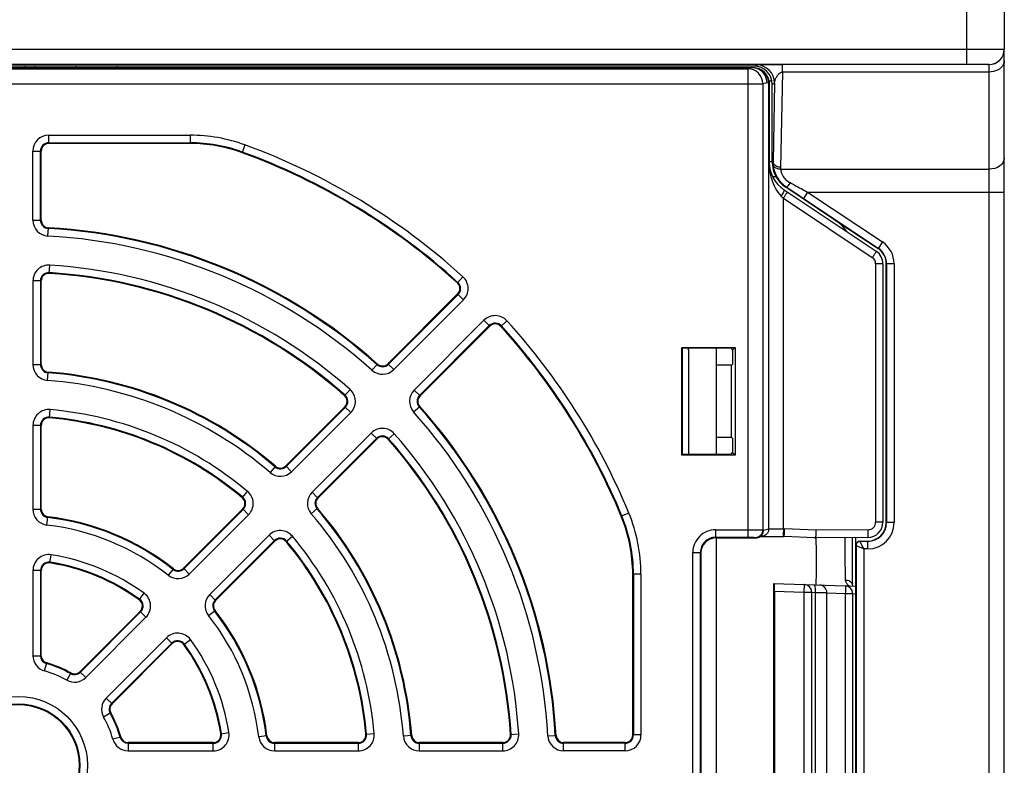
# Model space of a CAD drawing. Header units: millimetres. Extents: x 0 to 1105, y 0 to 772.
# Tile 8 of 58: x 148 to 213, y 283 to 332. Entities that reach past the tile are written whole.
import ezdxf

# ---------------------------------------------------------------- set-up
doc = ezdxf.new("R2010")
doc.units = ezdxf.units.MM
doc.header["$LTSCALE"] = 60.775
for name, color, linetype in [('03_ALL_AXES', 7, 'CONTINUOUS'), ('07_ALL_FEATURES', 7, 'CONTINUOUS'), ('7_ALL_FEATURES', 7, 'CONTINUOUS')]:
    doc.layers.add(name, color=color, linetype=linetype)

msp = doc.modelspace()

# ---------------------------------------------------------------- linework, layer by layer
at = {"layer": '03_ALL_AXES', "linetype": 'Continuous'}
msp.add_line((201.268, 271.488), (201.268, 294.157), dxfattribs=at)
at = {"layer": '07_ALL_FEATURES', "linetype": 'Continuous'}
for p, q in [((210.468, 333.873), (210.468, 328.999)), ((212.968, 333.873), (212.968, 329.986)), ((85.468, 329.999), (210.468, 329.999)), ((212.968, 235.673), (212.968, 329.976)), ((85.468, 328.999), (210.468, 328.999)), ((196.468, 328.873), (99.468, 328.873)), ((99.609, 328.773), (196.328, 328.773)), ((99.888, 328.703), (196.048, 328.703)), ((148.38, 328.873), (148.38, 328.773)), ((149.043, 328.873), (149.043, 328.773)), ((151.753, 328.873), (151.753, 328.773)), ((154.463, 328.873), (154.463, 328.773)), ((196.328, 328.773), (196.048, 328.703)), ((196.049, 328.703), (196.049, 297.808)), ((196.468, 328.873), (196.625, 328.951)), ((196.674, 328.717), (196.588, 328.738)), ((198.347, 328.485), (198.347, 328.976)), ((211.968, 328.976), (210.468, 328.976)), ((211.968, 241.472), (211.968, 328.986)), ((197.662, 327.881), (197.468, 327.881)), ((198.347, 328.485), (198.221, 322.201)), ((211.968, 328.485), (198.347, 328.485)), ((98.888, 327.703), (197.048, 327.703)), ((197.327, 327.773), (197.048, 327.703)), ((197.048, 327.703), (197.048, 298.299)), ((197.436, 327.746), (197.327, 327.773)), ((197.436, 298.356), (197.436, 327.746)), ((197.436, 327.746), (197.457, 327.746)), ((197.457, 327.746), (197.457, 322.55)), ((197.468, 327.743), (197.468, 322.55)), ((197.662, 327.67), (197.825, 327.751)), ((197.663, 322.547), (197.662, 327.67)), ((197.825, 327.751), (197.721, 322.578)), ((149.968, 323.773), (149.968, 324.318)), ((149.968, 324.318), (159.282, 324.318)), ((159.282, 324.318), (159.282, 323.773)), ((149.968, 323.82), (159.282, 323.82)), ((159.282, 323.773), (149.968, 323.773)), ((162.897, 323.679), (162.71, 323.167)), ((148.923, 318.717), (148.923, 323.273)), ((148.923, 323.273), (149.468, 323.273)), ((149.421, 318.717), (149.421, 323.273)), ((149.468, 318.717), (149.468, 323.273)), ((197.468, 322.55), (197.457, 322.55)), ((197.663, 322.564), (197.468, 322.564)), ((197.721, 322.578), (197.663, 322.547)), ((198.223, 322.078), (211.968, 322.078)), ((197.92, 321.573), (197.697, 321.573)), ((198.448, 320.72), (204.523, 316.67)), ((198.596, 320.906), (198.553, 320.883)), ((201.739, 318.76), (198.553, 320.883)), ((198.596, 320.906), (198.664, 320.86)), ((198.664, 320.86), (198.792, 320.775)), ((198.792, 320.775), (199.148, 320.536)), ((198.873, 321.171), (199.147, 321.025)), ((198.259, 320.304), (198.4, 320.162)), ((198.4, 298.369), (198.4, 320.162)), ((198.4, 320.162), (204.263, 316.254)), ((199.148, 320.536), (199.432, 320.346)), ((199.432, 320.346), (199.722, 320.153)), ((199.999, 320.569), (199.722, 320.153)), ((199.722, 320.153), (204.653, 316.865)), ((199.999, 320.569), (204.931, 317.281)), ((199.999, 320.569), (212.968, 320.569)), ((201.761, 318.772), (201.739, 318.76)), ((201.761, 318.772), (204.643, 316.85)), ((148.923, 318.717), (149.468, 318.717)), ((149.91, 317.673), (149.94, 318.218)), ((204.931, 317.281), (204.643, 316.85)), ((149.999, 315.209), (150.034, 315.754)), ((204.486, 315.838), (204.486, 298.803)), ((204.968, 315.838), (204.486, 315.838)), ((204.968, 315.838), (204.968, 298.803)), ((205.186, 298.773), (205.186, 315.838)), ((205.703, 315.838), (205.186, 315.838)), ((205.203, 315.838), (205.203, 298.773)), ((205.703, 315.838), (205.703, 298.773)), ((177.276, 314.979), (176.909, 314.575)), ((148.923, 314.71), (148.923, 309.197)), ((149.468, 314.71), (148.923, 314.71)), ((149.421, 314.71), (149.421, 309.197)), ((149.468, 309.197), (149.468, 314.71)), ((176.926, 313.852), (172.324, 309.25)), ((176.96, 313.818), (172.358, 309.216)), ((177.312, 313.466), (176.926, 313.852)), ((177.312, 313.466), (172.71, 308.864)), ((174.06, 307.514), (178.662, 312.117)), ((174.412, 307.162), (179.014, 311.764)), ((174.445, 307.129), (179.048, 311.731)), ((179.048, 311.731), (178.662, 312.117)), ((179.771, 311.714), (180.174, 312.081)), ((191.713, 303.218), (191.713, 310.328)), ((191.757, 310.284), (191.713, 310.328)), ((191.713, 310.328), (195.223, 310.328)), ((195.223, 310.328), (195.039, 310.143)), ((195.223, 310.328), (195.223, 303.218)), ((191.757, 303.261), (191.757, 310.284)), ((194.968, 310.284), (191.757, 310.284)), ((192.168, 303.261), (192.168, 310.164)), ((193.968, 310.284), (193.968, 303.261)), ((194.968, 310.284), (195.039, 310.143)), ((195.039, 310.143), (195.039, 309.202)), ((148.923, 309.197), (149.468, 309.197)), ((171.273, 308.824), (171.637, 309.231)), ((172.71, 308.864), (172.324, 309.25)), ((194.968, 309.167), (193.968, 309.167)), ((194.968, 309.167), (195.039, 309.202)), ((194.968, 309.167), (194.968, 304.378)), ((149.889, 308.154), (149.93, 308.699)), ((169.468, 307.145), (169.829, 307.554)), ((174.06, 307.514), (174.445, 307.129)), ((174.02, 306.078), (174.426, 306.442)), ((150.013, 305.682), (150.061, 306.225)), ((169.491, 306.417), (165.592, 302.518)), ((165.626, 302.485), (169.524, 306.383)), ((165.978, 302.132), (169.877, 306.031)), ((169.877, 306.031), (169.491, 306.417)), ((148.923, 305.184), (148.923, 299.655)), ((149.468, 305.184), (148.923, 305.184)), ((149.421, 305.184), (149.421, 299.655)), ((149.468, 299.655), (149.468, 305.184)), ((171.226, 304.681), (167.328, 300.783)), ((171.612, 304.295), (171.226, 304.681)), ((172.341, 304.272), (172.75, 304.633)), ((171.578, 304.329), (167.68, 300.431)), ((167.714, 300.397), (171.612, 304.295)), ((194.968, 304.378), (193.968, 304.378)), ((195.039, 304.343), (194.968, 304.378)), ((195.039, 304.343), (195.039, 303.402)), ((191.757, 303.261), (191.713, 303.218)), ((195.223, 303.218), (191.713, 303.218)), ((194.968, 303.261), (191.757, 303.261)), ((194.968, 303.261), (195.039, 303.402)), ((195.039, 303.402), (195.223, 303.218)), ((164.913, 302.493), (164.557, 302.079)), ((165.592, 302.518), (165.978, 302.132)), ((162.722, 300.417), (163.072, 300.836)), ((167.714, 300.397), (167.328, 300.783)), ((148.923, 299.655), (149.468, 299.655)), ((162.754, 299.68), (158.845, 295.771)), ((158.878, 295.737), (162.788, 299.647)), ((159.231, 295.385), (163.14, 299.294)), ((163.14, 299.294), (162.754, 299.68)), ((167.274, 299.362), (167.688, 299.718)), ((188.215, 299.399), (187.711, 299.19)), ((149.845, 298.616), (149.909, 299.158)), ((204.968, 298.803), (204.486, 298.803)), ((205.703, 298.773), (205.186, 298.773)), ((193.933, 298.308), (193.933, 297.808)), ((193.933, 298.308), (196.049, 298.308)), ((197.048, 298.299), (197.101, 298.273)), ((197.101, 298.273), (197.436, 298.356)), ((198.4, 298.369), (198.48, 298.369)), ((200.565, 298.273), (198.48, 298.369)), ((203.99, 298.303), (200.565, 298.273)), ((164.49, 297.945), (160.58, 294.035)), ((164.842, 297.593), (160.933, 293.683)), ((160.966, 293.649), (164.876, 297.559)), ((164.876, 297.559), (164.49, 297.945)), ((165.613, 297.526), (166.031, 297.876)), ((193.933, 297.808), (193.968, 297.773)), ((193.933, 297.808), (196.049, 297.808)), ((193.968, 297.773), (193.968, 267.873)), ((196.548, 297.799), (196.601, 297.773)), ((196.722, 297.788), (197.057, 297.871)), ((197.011, 297.86), (197.026, 297.86)), ((197.026, 297.86), (197.073, 297.861)), ((197.073, 297.861), (197.161, 297.863)), ((197.161, 297.863), (197.278, 297.864)), ((197.278, 297.864), (197.466, 297.866)), ((197.466, 297.866), (197.649, 297.867)), ((197.649, 297.867), (197.915, 297.868)), ((197.915, 297.868), (198.153, 297.869)), ((198.153, 297.869), (198.451, 297.869)), ((200.456, 297.777), (198.451, 297.869)), ((203.977, 297.803), (200.452, 297.773)), ((202.968, 294.669), (202.968, 297.795)), ((203.168, 267.849), (203.168, 297.796)), ((203.186, 297.273), (203.186, 297.796)), ((203.468, 297.538), (203.468, 297.555)), ((203.468, 297.555), (203.968, 297.555)), ((203.968, 297.538), (203.468, 297.538)), ((203.968, 297.038), (203.968, 297.555)), ((192.433, 268.837), (192.433, 296.808)), ((192.433, 296.808), (192.933, 296.808)), ((192.933, 268.837), (192.933, 296.808)), ((192.933, 296.808), (192.968, 296.773)), ((192.968, 296.773), (192.968, 268.873)), ((203.203, 297.273), (203.186, 297.273)), ((203.203, 297.273), (203.203, 268.373)), ((203.703, 297.038), (203.703, 268.608)), ((203.968, 297.038), (203.703, 297.038)), ((150.045, 296.112), (150.129, 296.651)), ((148.923, 295.618), (148.923, 290.001)), ((149.468, 295.618), (148.923, 295.618)), ((149.421, 295.618), (149.421, 290.001)), ((149.468, 290.001), (149.468, 295.618)), ((158.182, 295.732), (157.844, 295.303)), ((158.845, 295.771), (159.231, 295.385)), ((188.468, 284.773), (188.468, 295.372)), ((189.014, 295.372), (188.468, 295.372)), ((188.516, 295.372), (188.516, 284.773)), ((189.014, 295.372), (189.014, 284.773)), ((197.768, 270.883), (197.768, 294.762)), ((197.768, 294.762), (199.777, 294.692)), ((155.932, 293.674), (156.254, 294.114)), ((197.812, 294.26), (197.812, 271.385)), ((197.812, 294.26), (199.759, 294.192)), ((199.777, 294.692), (199.759, 294.192)), ((199.759, 294.192), (199.759, 271.453)), ((199.759, 294.192), (200.259, 294.192)), ((199.786, 294.692), (203.168, 294.574)), ((200.259, 294.192), (200.259, 271.453)), ((200.268, 294.192), (200.499, 294.171)), ((200.499, 294.171), (200.499, 271.475)), ((200.499, 294.171), (201.268, 294.157)), ((201.268, 294.14), (202.486, 294.098)), ((202.486, 294.098), (202.486, 271.548)), ((202.486, 294.098), (202.968, 294.098)), ((202.97, 294.664), (202.96, 294.702)), ((202.968, 294.098), (202.968, 271.548)), ((202.968, 294.098), (203.168, 294.084)), ((160.966, 293.649), (160.58, 294.035)), ((155.99, 292.916), (152.019, 288.945)), ((152.052, 288.911), (156.024, 292.883)), ((156.376, 292.53), (155.99, 292.916)), ((160.498, 292.649), (160.927, 292.986)), ((152.405, 288.559), (156.376, 292.53)), ((157.726, 291.181), (153.754, 287.209)), ((158.112, 290.795), (157.726, 291.181)), ((158.869, 290.736), (159.31, 291.058)), ((158.078, 290.829), (154.106, 286.857)), ((154.14, 286.823), (158.112, 290.795)), ((148.923, 290.001), (149.468, 290.001)), ((149.689, 288.993), (149.835, 289.519)), ((152.019, 288.945), (152.405, 288.559)), ((151.419, 288.863), (151.15, 288.388)), ((154.14, 286.823), (153.754, 287.209)), ((154.059, 286.223), (153.584, 285.954)), ((154.715, 284.639), (154.189, 284.494)), ((161.307, 284.85), (161.847, 284.934)), ((164.354, 284.714), (163.812, 284.65)), ((170.877, 284.817), (171.421, 284.866)), ((173.894, 284.735), (173.35, 284.694)), ((180.405, 284.804), (180.949, 284.838)), ((182.869, 284.715), (183.413, 284.745)), ((189.014, 284.773), (188.468, 284.773)), ((155.197, 284.273), (155.197, 283.727)), ((160.813, 284.273), (155.197, 284.273)), ((155.197, 284.225), (160.813, 284.225)), ((155.197, 283.727), (160.813, 283.727)), ((160.813, 283.727), (160.813, 284.273)), ((164.85, 284.273), (164.85, 283.727)), ((170.379, 284.273), (164.85, 284.273)), ((164.85, 284.225), (170.379, 284.225)), ((164.85, 283.727), (170.379, 283.727)), ((170.379, 283.727), (170.379, 284.273)), ((174.393, 284.273), (174.393, 283.727)), ((179.906, 284.273), (174.393, 284.273)), ((174.393, 284.225), (179.906, 284.225)), ((174.393, 283.727), (179.906, 283.727)), ((179.906, 283.727), (179.906, 284.273)), ((183.913, 283.727), (183.913, 284.273)), ((187.968, 284.273), (183.913, 284.273)), ((187.968, 284.225), (183.913, 284.225)), ((187.968, 283.727), (183.913, 283.727)), ((187.968, 283.727), (187.968, 284.273))]:
    msp.add_line(p, q, dxfattribs=at)
msp.add_lwpolyline([(202.995, 294.58), (202.994, 294.583), (202.97, 294.664)], dxfattribs=at)
for radius in [4.546, 4.048, 4]:
    msp.add_circle((147.968, 282.773), radius, dxfattribs=at)
for centre, radius, start, end in [((211.968, 329.986), 1, 269.99891, 359.99891), ((211.968, 329.976), 1, 269.99891, 359.99891), ((196.048, 327.703), 1, 0.00635, 89.95865), ((196.327, 327.768), 1.004, 75.97788, 89.92285), ((196.326, 327.764), 1.008, 73.36704, 75.99623), ((196.463, 327.734), 1.012, 79.98239, 82.88507), ((196.451, 327.733), 1.013, 75.55978, 81.24841), ((196.327, 327.773), 1, 0.00534, 73.306), ((196.624, 327.751), 1.2, 0.0073, 89.99599), ((196.463, 327.737), 1.009, 78.50494, 79.98146), ((196.463, 327.739), 1.008, 75.23169, 78.50431), ((196.43, 327.738), 1.009, 67.47439, 75.96849), ((196.452, 327.739), 1.006, 70.50787, 75.55443), ((196.464, 327.74), 1.006, 71.47879, 75.2306), ((196.464, 327.74), 1.006, 69.40011, 71.47791), ((196.451, 327.737), 1.009, 68.5984, 70.50501), ((196.432, 327.742), 1.004, 22.58448, 67.5068), ((196.464, 327.741), 1.005, 67.19296, 69.40047), ((196.451, 327.736), 1.01, 54.68492, 68.58418), ((196.463, 327.74), 1.007, 57.15012, 67.18394), ((196.465, 327.743), 1.003, 20.94278, 57.14876), ((196.455, 327.742), 1.002, 19.97778, 54.66231), ((196.438, 327.745), 0.998, 15.0383, 22.5517), ((196.451, 327.743), 1.006, 0.16172, 19.88973), ((196.435, 327.745), 1, 7.52847, 15.01635), ((196.439, 327.745), 0.997, 0.03294, 7.5397), ((149.968, 323.273), 1.046, 90, 180), ((159.282, 313.773), 10.546, 69.95002, 90), ((149.968, 323.273), 0.548, 90, 180), ((149.968, 323.273), 0.5, 90, 180), ((159.282, 313.773), 10.048, 69.95002, 90), ((159.282, 313.773), 10, 69.95002, 90), ((147.968, 282.773), 43.546, 47.69727, 69.95002), ((147.968, 282.773), 43, 47.69727, 69.95002), ((147.968, 282.773), 43.048, 47.69727, 69.95002), ((201.485, 322.55), 4.028, 179.9936, 186.06687), ((199.668, 322.55), 2.2, 180, 236.30993), ((201.369, 322.538), 3.912, 186.07473, 189.60031), ((199.753, 322.547), 2.032, 179.13838, 182.60665), ((199.747, 322.547), 2.026, 182.60903, 183.76213), ((199.689, 322.544), 1.969, 183.76333, 186.07813), ((199.689, 322.544), 1.969, 186.07696, 188.45258), ((199.69, 322.544), 1.969, 188.45442, 193.38486), ((199.69, 322.544), 1.97, 193.38709, 198.42377), ((199.751, 322.17), 1.531, 178.85022, 183.45988), ((199.69, 322.544), 1.969, 198.42613, 215.98727), ((199.693, 322.546), 1.973, 215.98232, 218.59361), ((199.694, 322.547), 1.974, 218.59534, 221.27231), ((199.702, 322.556), 1.987, 221.3079, 236.14938), ((199.611, 322.546), 1.56, 238.90334, 241.78376), ((396.525, 689.117), 417.672, 241.79883, 241.93147), ((149.968, 318.717), 1.046, 180, 266.81526), ((149.968, 318.717), 0.548, 180, 266.81526), ((149.968, 318.717), 0.5, 180, 266.81526), ((147.968, 282.773), 35.452, 48.18474, 86.81526), ((147.968, 282.773), 35.5, 48.18474, 86.81526), ((147.968, 282.773), 34.954, 48.18474, 86.81526), ((203.968, 315.838), 1.217, 0, 56.30993), ((203.968, 315.838), 1.235, 0, 56.30993), ((203.968, 315.838), 1.735, 0, 56.30993), ((203.986, 315.837), 0.5, 0.00427, 56.30566), ((203.968, 315.838), 1, 0, 56.30993), ((149.968, 314.71), 1.046, 86.41668, 180), ((147.968, 282.773), 33.046, 48.58332, 86.41668), ((149.968, 314.71), 0.548, 86.41668, 180), ((149.968, 314.71), 0.5, 86.41668, 180), ((147.968, 282.773), 32.5, 48.58332, 86.41668), ((147.968, 282.773), 32.548, 48.58332, 86.41668), ((176.573, 314.206), 1.046, 315, 47.69727), ((176.573, 314.206), 0.5, 315, 47.69727), ((176.573, 314.206), 0.548, 315, 47.69727), ((179.401, 311.377), 1.046, 42.30273, 135), ((179.401, 311.377), 0.548, 42.30273, 135), ((179.401, 311.377), 0.5, 42.30273, 135), ((147.968, 282.773), 43, 22.44561, 42.30273), ((147.968, 282.773), 43.048, 22.44561, 42.30273), ((147.968, 282.773), 43.546, 22.44561, 42.30273), ((147.968, 282.773), 51.999, 31.78735, 31.94564), ((149.968, 309.197), 1.046, 180, 265.67167), ((149.968, 309.197), 0.548, 180, 265.67167), ((149.968, 309.197), 0.5, 180, 265.67167), ((171.97, 309.603), 0.548, 228.18474, 315), ((171.97, 309.603), 0.5, 228.18474, 315), ((147.968, 282.773), 25.952, 49.32833, 85.67167), ((147.968, 282.773), 26, 49.32833, 85.67167), ((171.97, 309.603), 1.046, 228.18474, 315), ((147.968, 282.773), 25.454, 49.32833, 85.67167), ((169.137, 306.77), 0.5, 315, 48.58332), ((169.137, 306.77), 0.548, 315, 48.58332), ((169.137, 306.77), 1.046, 315, 48.58332), ((174.799, 306.775), 1.046, 135, 221.81526), ((174.799, 306.775), 0.548, 135, 221.81526), ((174.799, 306.775), 0.5, 135, 221.81526), ((147.968, 282.773), 35.5, 3.18474, 41.81526), ((149.968, 305.184), 1.046, 84.90031, 180), ((147.968, 282.773), 23.546, 50.09969, 84.90031), ((147.968, 282.773), 34.954, 3.18474, 41.81526), ((147.968, 282.773), 35.452, 3.18474, 41.81526), ((149.968, 305.184), 0.548, 84.90031, 180), ((149.968, 305.184), 0.5, 84.90031, 180), ((147.968, 282.773), 23, 50.09969, 84.90031), ((147.968, 282.773), 23.048, 50.09969, 84.90031), ((171.966, 303.942), 1.046, 41.41668, 135), ((171.966, 303.942), 0.548, 41.41668, 135), ((147.968, 282.773), 33.046, 3.58332, 41.41668), ((171.966, 303.942), 0.5, 41.41668, 135), ((147.968, 282.773), 32.5, 3.58332, 41.41668), ((147.968, 282.773), 32.548, 3.58332, 41.41668), ((165.239, 302.872), 1.046, 229.32833, 315), ((165.239, 302.872), 0.548, 229.32833, 315), ((165.239, 302.872), 0.5, 229.32833, 315), ((162.401, 300.034), 1.046, 315, 50.09969), ((168.067, 300.043), 1.046, 135, 220.67167), ((162.401, 300.034), 0.5, 315, 50.09969), ((162.401, 300.034), 0.548, 315, 50.09969), ((168.067, 300.043), 0.548, 135, 220.67167), ((168.067, 300.043), 0.5, 135, 220.67167), ((149.968, 299.655), 1.046, 180, 263.24367), ((149.968, 299.655), 0.548, 180, 263.24367), ((149.968, 299.655), 0.5, 180, 263.24367), ((147.968, 282.773), 25.454, 4.32833, 40.67167), ((147.968, 282.773), 25.952, 4.32833, 40.67167), ((147.968, 282.773), 26, 4.32833, 40.67167), ((178.468, 295.372), 10.546, 0, 22.44561), ((147.968, 282.773), 16.452, 51.75633, 83.24367), ((147.968, 282.773), 16.5, 51.75633, 83.24367), ((178.468, 295.372), 10, 0, 22.44561), ((178.468, 295.372), 10.048, 0, 22.44561), ((203.968, 298.773), 1.735, 270, 0), ((203.968, 298.773), 1.235, 270, 0), ((203.968, 298.773), 1.217, 270, 0), ((203.968, 298.803), 1, 270.5, 0), ((203.986, 298.803), 0.5, 270.51247, 359.98753), ((147.968, 282.773), 15.954, 51.75633, 83.24367), ((165.229, 297.205), 1.046, 39.90031, 135), ((193.933, 296.808), 1.5, 89.99885, 180.00161), ((196.548, 298.3), 0.5, 270.05521, 359.97098), ((196.601, 298.273), 0.5, 284.03699, 0.00492), ((165.229, 297.205), 0.548, 39.90031, 135), ((165.229, 297.205), 0.5, 39.90031, 135), ((147.968, 282.773), 23, 5.09969, 39.90031), ((147.968, 282.773), 23.048, 5.09969, 39.90031), ((147.968, 282.773), 23.546, 5.09969, 39.90031), ((193.933, 296.808), 1, 89.9843, 180.0157), ((196.601, 298.275), 0.503, 270.07379, 284.00977), ((203.468, 297.273), 0.283, 90, 180), ((203.468, 297.273), 0.265, 89.98282, 180.01718), ((149.968, 295.618), 1.046, 81.15012, 180), ((149.968, 295.618), 0.548, 81.15012, 180), ((149.968, 295.618), 0.5, 81.15012, 180), ((147.968, 282.773), 13.5, 53.84988, 81.15012), ((147.968, 282.773), 13.548, 53.84988, 81.15012), ((147.968, 282.773), 14.046, 53.84988, 81.15012), ((158.491, 296.124), 1.046, 231.75633, 315), ((158.491, 296.124), 0.548, 231.75633, 315), ((158.491, 296.124), 0.5, 231.75633, 315), ((155.637, 293.27), 1.046, 315, 53.84988), ((199.759, 294.192), 0.5, 359.99512, 87.99585), ((199.768, 294.192), 0.5, 2.21948, 88.00064), ((200.768, 294.157), 0.5, 0.00017, 88), ((202.468, 294.098), 0.5, 0, 88), ((202.674, 294.629), 0.294, 14.34615, 19.46026), ((155.637, 293.27), 0.5, 315, 53.84988), ((155.637, 293.27), 0.548, 315, 53.84988), ((161.32, 293.296), 1.046, 135, 218.24367), ((161.32, 293.296), 0.548, 135, 218.24367), ((161.32, 293.296), 0.5, 135, 218.24367), ((147.968, 282.773), 16.452, 6.75633, 38.24367), ((147.968, 282.773), 16.5, 6.75633, 38.24367), ((147.968, 282.773), 15.954, 6.75633, 38.24367), ((158.465, 290.441), 1.046, 36.15012, 135), ((158.465, 290.441), 0.548, 36.15012, 135), ((158.465, 290.441), 0.5, 36.15012, 135), ((147.968, 282.773), 14.046, 8.84988, 36.15012), ((147.968, 282.773), 13.5, 8.84988, 36.15012), ((147.968, 282.773), 13.548, 8.84988, 36.15012), ((149.968, 290.001), 1.046, 180, 254.53399), ((149.968, 290.001), 0.548, 180, 254.53399), ((149.968, 290.001), 0.5, 180, 254.53399), ((147.968, 282.773), 6.454, 60.46601, 74.53399), ((147.968, 282.773), 6.952, 60.46601, 74.53399), ((147.968, 282.773), 7, 60.46601, 74.53399), ((151.665, 289.298), 0.548, 240.46601, 315), ((151.665, 289.298), 0.5, 240.46601, 315), ((151.665, 289.298), 1.046, 240.46601, 315), ((154.494, 286.47), 1.046, 135, 209.53399), ((154.494, 286.47), 0.548, 135, 209.53399), ((154.494, 286.47), 0.5, 135, 209.53399), ((147.968, 282.773), 6.454, 15.46601, 29.53399), ((147.968, 282.773), 6.952, 15.46601, 29.53399), ((147.968, 282.773), 7, 15.46601, 29.53399), ((155.197, 284.773), 1.046, 195.46601, 270), ((155.197, 284.773), 0.548, 195.46601, 270), ((155.197, 284.773), 0.5, 195.46601, 270), ((160.813, 284.773), 1.046, 270, 8.84988), ((160.813, 284.773), 0.548, 270, 8.84988), ((160.813, 284.773), 0.5, 270, 8.84988), ((164.85, 284.773), 1.046, 186.75633, 270), ((164.85, 284.773), 0.548, 186.75633, 270), ((164.85, 284.773), 0.5, 186.75633, 270), ((170.379, 284.773), 1.046, 270, 5.09969), ((170.379, 284.773), 0.548, 270, 5.09969), ((170.379, 284.773), 0.5, 270, 5.09969), ((174.393, 284.773), 1.046, 184.32833, 270), ((174.393, 284.773), 0.548, 184.32833, 270), ((174.393, 284.773), 0.5, 184.32833, 270), ((179.906, 284.773), 1.046, 270, 3.58332), ((179.906, 284.773), 0.548, 270, 3.58332), ((179.906, 284.773), 0.5, 270, 3.58332), ((183.913, 284.773), 1.046, 183.18474, 270), ((183.913, 284.773), 0.548, 183.18474, 270), ((183.913, 284.773), 0.5, 183.18474, 270), ((187.968, 284.773), 1.046, 270, 0), ((187.968, 284.773), 0.548, 270, 0), ((187.968, 284.773), 0.5, 270, 0)]:
    msp.add_arc(centre, radius, start, end, dxfattribs=at)
for centre, major_axis, ratio, start_param, end_param in [((196.462, 327.67), (1.2, 0), 0.99981, 6.283338, 7.853982), ((199.663, 322.547), (2, 0.056), 0.99981, 3.113576, 4.096207), ((199.985, 316.11), (2.822, 1.51), 0.999804, 0.126815, 0.491315), ((193.968, 296.773), (-0.707, 0.707), 0.999695, -0.785246, 0.785246), ((197.803, 294.261), (0, 0.5), 0.017444, -1.571406, -0.000609)]:
    msp.add_ellipse(centre, major_axis=major_axis, ratio=ratio, start_param=start_param, end_param=end_param, dxfattribs=at)
for points, knots in [([(210.468, 329.999), (210.631, 329.999), (210.95, 329.999), (211.413, 329.998), (211.839, 329.997), (212.213, 329.996), (212.485, 329.994), (212.666, 329.992), (212.771, 329.992), (212.851, 329.989), (212.916, 329.992), (212.942, 329.983), (212.968, 329.99), (212.968, 329.986)], [0, 0, 0, 0, 0.194916, 0.382709, 0.555556, 0.707041, 0.831428, 0.881862, 0.923828, 0.956901, 0.980731, 0.995144, 1, 1, 1, 1]), ([(212.968, 329.24), (212.968, 329.14), (212.91, 328.929), (212.762, 328.772), (212.675, 328.706)], [0, 0, 0, 0, 0.477332, 1, 1, 1, 1]), ([(196.625, 328.951), (196.704, 328.989), (196.886, 328.957), (197.163, 328.975), (197.497, 328.972), (197.9, 328.976), (198.193, 328.976), (198.347, 328.976)], [0, 0, 0, 0, 0.153307, 0.29676, 0.491261, 0.731384, 1, 1, 1, 1]), ([(210.468, 328.999), (210.66, 328.999), (210.937, 328.999), (211.291, 328.997), (211.515, 328.996), (211.699, 328.994), (211.825, 328.993), (211.898, 328.99), (211.937, 328.99), (211.953, 328.986), (211.968, 328.989), (211.968, 328.986)], [0, 0, 0, 0, 0.382658, 0.555483, 0.706953, 0.831337, 0.923747, 0.956831, 0.980675, 0.995105, 1, 1, 1, 1]), ([(212.675, 328.706), (212.628, 328.67), (212.414, 328.54), (212.158, 328.485), (211.968, 328.485)], [0, 0, 0, 0, 0.238111, 1, 1, 1, 1]), ([(197.825, 327.751), (197.827, 327.816), (197.842, 327.947), (197.931, 328.141), (198.073, 328.344), (198.238, 328.481), (198.347, 328.485)], [0, 0, 0, 0, 0.203952, 0.411025, 0.657674, 1, 1, 1, 1]), ([(197.468, 327.743), (197.468, 327.744), (197.462, 327.744), (197.46, 327.745), (197.457, 327.746)], [0, 0, 0, 0, 0.262252, 1, 1, 1, 1]), ([(212.968, 322.832), (212.968, 322.733), (212.909, 322.521), (212.591, 322.18), (212.215, 322.078), (211.968, 322.078)], [0, 0, 0, 0, 0.218536, 0.457827, 1, 1, 1, 1]), ([(197.984, 322.117), (197.916, 322.144), (197.795, 322.218), (197.731, 322.351), (197.725, 322.414)], [0, 0, 0, 0, 0.532646, 1, 1, 1, 1]), ([(197.972, 322.253), (197.945, 322.265), (197.848, 322.317), (197.767, 322.406), (197.739, 322.481)], [0, 0, 0, 0, 0.272681, 1, 1, 1, 1]), ([(198.223, 322.078), (198.226, 322.04), (198.249, 321.868), (198.32, 321.704), (198.395, 321.592)], [0, 0, 0, 0, 0.221171, 1, 1, 1, 1]), ([(197.512, 321.886), (197.537, 321.743), (197.666, 321.172), (197.946, 320.617), (198.259, 320.304)], [0, 0, 0, 0, 0.246413, 1, 1, 1, 1]), ([(198.395, 321.592), (198.421, 321.555), (198.535, 321.405), (198.683, 321.284), (198.805, 321.21)], [0, 0, 0, 0, 0.24103, 1, 1, 1, 1]), ([(198.448, 320.72), (198.46, 320.712), (198.446, 320.651), (198.414, 320.573), (198.346, 320.443), (198.29, 320.353), (198.259, 320.304)], [0, 0, 0, 0, 0.092184, 0.304773, 0.621229, 1, 1, 1, 1]), ([(198.596, 320.906), (198.607, 320.9), (198.652, 320.922), (198.742, 321.004), (198.82, 321.099), (198.873, 321.171)], [0, 0, 0, 0, 0.102369, 0.311998, 1, 1, 1, 1]), ([(198.66, 320.578), (198.663, 320.576), (198.651, 320.561), (198.644, 320.54), (198.617, 320.5), (198.587, 320.45), (198.548, 320.388), (198.485, 320.29), (198.435, 320.214), (198.4, 320.162)], [0, 0, 0, 0, 0.019972, 0.076734, 0.168846, 0.292638, 0.443662, 0.616391, 1, 1, 1, 1]), ([(204.523, 316.67), (204.526, 316.668), (204.514, 316.652), (204.506, 316.632), (204.48, 316.592), (204.45, 316.541), (204.41, 316.479), (204.348, 316.382), (204.298, 316.306), (204.263, 316.254)], [0, 0, 0, 0, 0.019972, 0.076734, 0.168846, 0.292638, 0.443662, 0.616391, 1, 1, 1, 1]), ([(196.049, 298.308), (196.173, 298.308), (196.405, 298.307), (196.678, 298.306), (196.858, 298.304), (196.951, 298.304), (197.011, 298.3), (197.04, 298.301), (197.048, 298.299)], [0, 0, 0, 0, 0.374845, 0.694997, 0.819584, 0.914024, 0.974906, 1, 1, 1, 1]), ([(197.436, 298.356), (197.443, 298.359), (197.472, 298.358), (197.528, 298.362), (197.618, 298.363), (197.791, 298.367), (198.055, 298.368), (198.279, 298.369), (198.4, 298.369)], [0, 0, 0, 0, 0.025057, 0.08552, 0.179308, 0.303199, 0.622784, 1, 1, 1, 1]), ([(198.4, 298.369), (198.4, 298.263), (198.399, 298.119), (198.393, 297.956), (198.39, 297.898), (198.386, 297.878)], [0, 0, 0, 0, 0.648391, 0.875684, 1, 1, 1, 1]), ([(198.451, 297.869), (198.45, 297.869), (198.453, 297.874), (198.453, 297.879), (198.457, 297.892), (198.46, 297.916), (198.464, 297.958), (198.466, 297.993), (198.467, 298.014)], [0, 0, 0, 0, 0.017049, 0.067627, 0.15022, 0.263598, 0.578271, 1, 1, 1, 1]), ([(198.467, 298.014), (198.468, 298.039), (198.474, 298.157), (198.478, 298.276), (198.48, 298.369)], [0, 0, 0, 0, 0.213874, 1, 1, 1, 1]), ([(200.458, 297.777), (200.472, 297.776), (200.497, 297.776), (200.527, 297.776), (200.551, 297.785), (200.548, 297.805), (200.545, 297.824), (200.547, 297.849), (200.551, 297.877), (200.554, 297.924), (200.556, 297.99), (200.562, 298.111), (200.564, 298.207), (200.565, 298.273)], [0, 0, 0, 0, 0.072588, 0.129654, 0.16018, 0.186032, 0.221085, 0.263432, 0.313418, 0.37049, 0.503601, 0.657198, 1, 1, 1, 1]), ([(203.977, 297.803), (203.98, 297.803), (203.98, 297.823), (203.985, 297.845), (203.986, 297.894), (203.988, 297.954), (203.99, 298.029), (203.991, 298.147), (203.991, 298.24), (203.99, 298.303)], [0, 0, 0, 0, 0.020394, 0.077504, 0.170005, 0.29415, 0.445381, 0.61803, 1, 1, 1, 1]), ([(196.049, 297.808), (196.111, 297.808), (196.227, 297.807), (196.363, 297.806), (196.453, 297.804), (196.5, 297.803), (196.529, 297.801), (196.544, 297.801), (196.548, 297.799)], [0, 0, 0, 0, 0.374737, 0.694798, 0.819366, 0.913818, 0.974764, 1, 1, 1, 1]), ([(198.386, 297.878), (198.386, 297.876), (198.385, 297.873), (198.384, 297.869), (198.383, 297.869)], [0, 0, 0, 0, 0.711563, 1, 1, 1, 1]), ([(200.57, 294.817), (200.575, 295.059), (200.577, 295.468), (200.578, 296.051), (200.578, 296.475), (200.577, 296.809), (200.576, 297.039), (200.575, 297.245), (200.573, 297.423), (200.572, 297.551), (200.57, 297.635), (200.569, 297.683), (200.568, 297.72), (200.568, 297.75), (200.565, 297.762), (200.566, 297.774), (200.565, 297.774)], [0, 0, 0, 0, 0.245693, 0.415214, 0.591223, 0.675461, 0.753985, 0.824585, 0.88528, 0.934363, 0.954105, 0.970451, 0.983288, 0.992527, 0.998102, 1, 1, 1, 1]), ([(202.488, 294.984), (202.488, 295.107), (202.488, 295.377), (202.487, 295.808), (202.485, 296.274), (202.483, 296.665), (202.482, 296.964), (202.48, 297.164), (202.479, 297.343), (202.478, 297.494), (202.476, 297.603), (202.475, 297.673), (202.475, 297.714), (202.474, 297.745), (202.475, 297.77), (202.472, 297.78), (202.474, 297.79), (202.473, 297.79)], [0, 0, 0, 0, 0.130864, 0.289199, 0.460526, 0.629132, 0.707547, 0.77959, 0.84361, 0.898132, 0.9419, 0.95943, 0.97392, 0.98527, 0.993423, 0.998343, 1, 1, 1, 1]), ([(203.703, 297.038), (203.672, 297.097), (203.617, 297.21), (203.541, 297.362), (203.503, 297.47), (203.469, 297.522), (203.468, 297.538)], [0, 0, 0, 0, 0.36378, 0.684633, 0.912767, 1, 1, 1, 1]), ([(203.203, 297.273), (203.219, 297.271), (203.27, 297.238), (203.379, 297.199), (203.53, 297.124), (203.644, 297.069), (203.703, 297.038)], [0, 0, 0, 0, 0.087264, 0.315383, 0.636218, 1, 1, 1, 1]), ([(200.565, 294.665), (200.568, 294.664), (200.564, 294.685), (200.57, 294.706), (200.568, 294.758), (200.57, 294.795), (200.57, 294.817)], [0, 0, 0, 0, 0.064048, 0.253483, 0.566663, 1, 1, 1, 1]), ([(202.488, 294.984), (202.589, 294.987), (202.779, 294.952), (202.923, 294.807), (202.952, 294.727)], [0, 0, 0, 0, 0.540953, 1, 1, 1, 1]), ([(202.575, 294.771), (202.567, 294.786), (202.533, 294.855), (202.506, 294.928), (202.488, 294.984)], [0, 0, 0, 0, 0.223933, 1, 1, 1, 1]), ([(200.401, 294.67), (200.42, 294.67), (200.459, 294.612), (200.494, 294.45), (200.503, 294.288), (200.499, 294.171)], [0, 0, 0, 0, 0.110416, 0.327264, 1, 1, 1, 1]), ([(202.486, 294.597), (202.489, 294.597), (202.488, 294.578), (202.493, 294.556), (202.492, 294.507), (202.493, 294.447), (202.492, 294.372), (202.491, 294.254), (202.488, 294.161), (202.486, 294.098)], [0, 0, 0, 0, 0.020392, 0.077494, 0.169985, 0.294129, 0.445372, 0.618018, 1, 1, 1, 1]), ([(202.776, 294.587), (202.762, 294.588), (202.699, 294.601), (202.651, 294.653), (202.622, 294.694)], [0, 0, 0, 0, 0.208484, 1, 1, 1, 1])]:
    msp.add_open_spline(points, degree=3, knots=knots, dxfattribs=at)
for points in [[(197.402, 328.101), (197.445, 327.988), (197.468, 327.865), (197.468, 327.743)], [(197.739, 322.481), (197.728, 322.512), (197.721, 322.545), (197.721, 322.578)], [(198.221, 322.201), (198.136, 322.202), (198.05, 322.219), (197.972, 322.253)], [(198.223, 322.078), (198.142, 322.076), (198.059, 322.089), (197.984, 322.117)], [(197.289, 298.003), (197.226, 297.94), (197.143, 297.893), (197.057, 297.871)], [(197.436, 298.356), (197.436, 298.229), (197.379, 298.093), (197.289, 298.003)], [(202.622, 294.694), (202.604, 294.718), (202.589, 294.744), (202.575, 294.771)]]:
    msp.add_open_spline(points, degree=3, dxfattribs=at)
at = {"layer": '7_ALL_FEATURES', "linetype": 'Continuous'}
msp.add_line((193.968, 297.773), (196.601, 297.773), dxfattribs=at)

doc.saveas('drawing.dxf')
